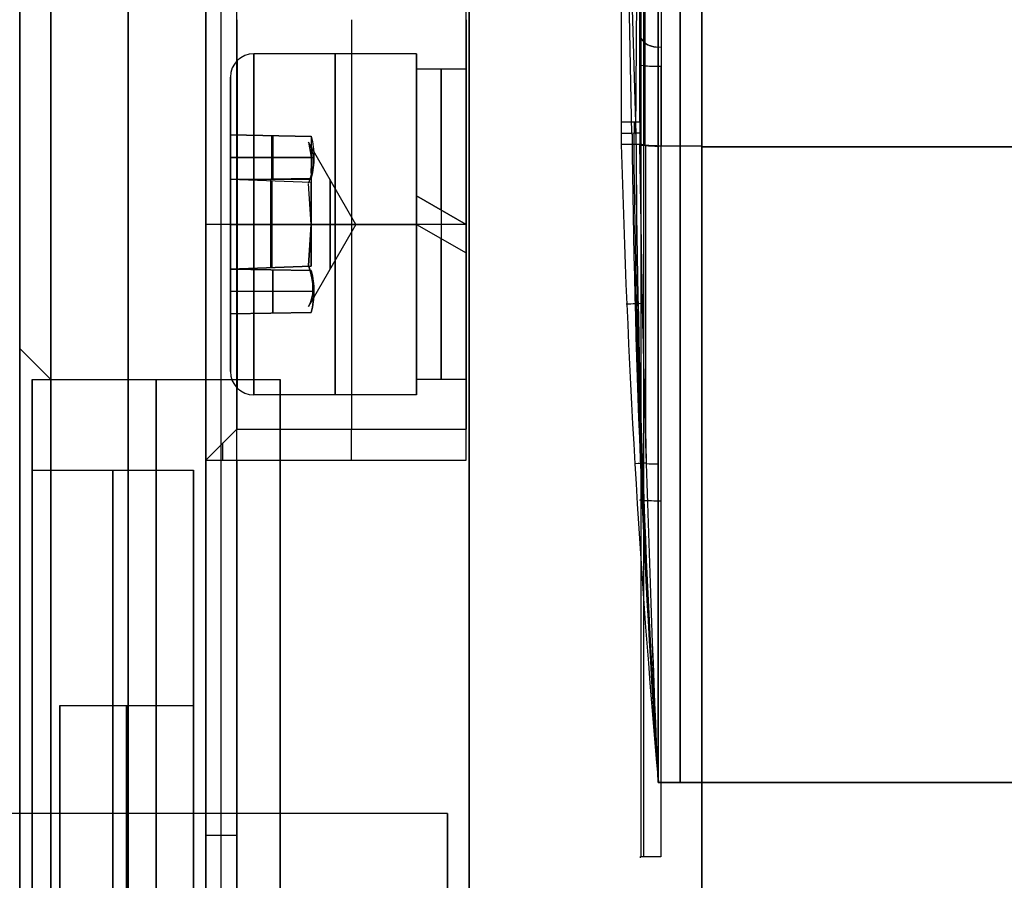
# Model space of a CAD drawing. Extents: x -34 to 105, y -36 to 75.
# Tile 6 of 28: x -5 to 10, y 6 to 20. Entities that reach past the tile are written whole.
import ezdxf

# ---------------------------------------------------------------- set-up
doc = ezdxf.new("R2010")
doc.units = 0
doc.layers.add('DEFAULT', color=7, linetype='CONTINUOUS')

msp = doc.modelspace()

# ---------------------------------------------------------------- linework, layer by layer
at = {"layer": 'DEFAULT'}
for p, q in [((-2.4, 26, 29.5), (-2.4, -12.7, 29.5)), ((-2.15, -12.7, 29.75), (-2.15, 26, 29.75)), ((-1.9, -12.7, 30), (-1.9, 26, 30)), ((1.85, -26, -30), (1.85, 26, -30)), ((1.85, 26, 30), (1.85, -26, 30)), ((4.3, 26, -30), (4.3, 18.145, -30)), ((4.475, 17.954, 30), (4.3, 26, 30)), ((4.3, 26, 30), (4.539, 17.954, 29.882)), ((4.539, 17.954, 29.882), (4.6, 26, 29.7)), ((4.6, 26, 29.7), (4.6, 17.954, 29.834)), ((4.6, 18.145, -29.7), (4.6, 26, -29.7)), ((-5.4, 14.5), (-5.4, 24.5)), ((1.8, 12.7, -30), (1.8, 20.3, -30)), ((1.8, 19.799, -26.766), (1.8, 18.399, -26.766)), ((1, 19.25, -26.833), (-1.625, 19.25, -26.833)), ((1, 18, -26.833), (1, 19.25, -26.833)), ((1.8, 19, -26.833), (1, 19, -26.833)), ((-2, 17.943, -26.833), (-2, 18.875, -26.833)), ((4.3, 18.145, -30), (4.303, 17.787, -30)), ((4.512, 18.145, -29.912), (4.504, 17.789, -29.922)), ((4.6, 18.145, -29.7), (4.602, 17.79, -29.73)), ((-0.7, 17.919, -26.875), (-2, 17.943, -26.833)), ((-2, 17.943, -26.833), (-2, 17.222, -28.083)), ((-2, 17.222, -25.583), (-2, 17.943, -26.833)), ((-2, 17.943, -26.833), (-0.7, 17.919, -26.791)), ((-1.335, 17.222, -25.583), (-1.335, 17.931, -26.811)), ((-1.319, 17.931, -26.855), (-1.319, 17.234, -28.061)), ((-0.742, 17.823, -26.833), (-0.7, 17.583, -26.208)), ((0.022, 16.5, -26.833), (-0.742, 17.823, -26.833)), ((-0.7, 17.919, -26.791), (-0.7, 17.583, -26.208)), ((5.6, 17.762, -29.462), (4.9, 17.762, -29.462)), ((5.6, 17.762, 29.462), (4.9, 17.762, 29.462)), ((5.6, 17.749, 29.488), (83.6, 17.749, 29.488)), ((83.6, 17.749, -29.488), (5.6, 17.749, -29.488)), ((-2, 17.583, -26.208), (-0.7, 17.583, -26.208)), ((-2, 17.576, -27.468), (-0.653, 17.576, -27.468)), ((-0.7, 17.583, -26.208), (-0.7, 17.222, -25.583)), ((-0.7, 17.327, -25.895), (-0.7, 17.402, -25.895)), ((-2, 17.222, -28.083), (-0.7, 17.246, -28.041)), ((-2, 17.222, -28.083), (-2, 15.778, -28.083)), ((-2, 15.778, -25.583), (-2, 17.222, -25.583)), ((-0.7, 17.173, -28.083), (-2, 17.222, -28.083)), ((-0.7, 17.222, -25.583), (-2, 17.222, -25.583)), ((-1.35, 15.802, -25.583), (-1.35, 17.222, -25.583)), ((-1.335, 17.197, -28.083), (-1.335, 15.803, -28.083)), ((-0.7, 16.5, -28.083), (-0.742, 17.161, -27.978)), ((-0.7, 17.222, -25.583), (-0.7, 16.5, -25.583)), ((-0.7, 16.5, -28.083), (-0.7, 17.173, -28.083)), ((-0.7, 17.041, -25.583), (-0.7, 17.041, -25.706)), ((1, 16.962, -28.469), (1, 16.962, -29.29)), ((1.8, 16.5, -29.333), (1, 16.962, -29.29)), ((1.8, 16.5, -28.533), (1, 16.962, -28.469)), ((1, 16.962, -28.901), (1.8, 16.5, -28.901)), ((1.4, 16.731, -29.322), (1.4, 16.731, -28.517)), ((-1.9, 16.5, -23.533), (-2.4, 16.5, -23.033)), ((-2, 16.5, -24.458), (-2, 16.5, -25.583)), ((-2, 16.5, -28.083), (-2, 16.5, -29.208)), ((-2, 16.5, -28.083), (-0.7, 16.5, -28.083)), ((-2, 16.5, -25.583), (-0.7, 16.5, -25.583)), ((1.8, 16.5, -23.533), (-1.9, 16.5, -23.533)), ((1, 16.5, -29.583), (-1.625, 16.5, -29.583)), ((-1.625, 16.5, -24.083), (1, 16.5, -24.083)), ((-0.742, 15.839, -27.978), (-0.7, 16.5, -28.083)), ((-0.7, 16.5, -25.583), (-0.742, 15.839, -25.687)), ((0.022, 16.5, -26.833), (-0.742, 15.177, -26.833)), ((0.022, 16.5, -26.833), (-0.7, 16.5, -25.583)), ((-0.7, 16.5, -28.083), (0.022, 16.5, -26.833)), ((-0.7, 15.827, -28.083), (-0.7, 16.5, -28.083)), ((-0.7, 16.5, -25.583), (-0.7, 15.827, -25.583)), ((1, 16.5, -24.083), (1, 16.5, -25.333)), ((1, 16.5, -28.333), (1, 16.5, -29.583)), ((1.8, 16.5, -24.333), (1, 16.5, -24.333)), ((1, 16.5, -29.333), (1.8, 16.038, -29.29)), ((1.8, 16.5, -29.333), (1.8, 16.5, -28.533)), ((1.8, 16.5, -30), (1.8, 16.5, -28.733)), ((1.8, 16.5, -24.933), (1.8, 16.5, -23.533)), ((-2, 15.778, -28.083), (-0.7, 15.827, -28.083)), ((-0.7, 15.827, -25.583), (-2, 15.778, -25.583)), ((-2, 15.057, -26.833), (-2, 15.778, -25.583)), ((-2, 15.778, -25.583), (-0.7, 15.754, -25.625)), ((-0.7, 15.754, -28.041), (-2, 15.778, -28.083)), ((-2, 15.778, -28.083), (-2, 15.057, -26.833)), ((-1.319, 15.069, -26.811), (-1.319, 15.766, -25.605)), ((-1.319, 15.766, -28.061), (-1.319, 15.069, -26.855)), ((-2, 15.424, -26.197), (-0.653, 15.424, -26.197)), ((-2, 15.424, -27.468), (-0.655, 15.424, -27.468)), ((-0.7, 15.081, -26.791), (-2, 15.057, -26.833)), ((-2, 15.057, -26.833), (-0.7, 15.081, -26.875)), ((-2, 14.125, -26.833), (-2, 15.057, -26.833)), ((1, 13.75, -26.833), (1, 15, -26.833)), ((-4.9, 14), (-5.4, 14.5)), ((1.8, 14.601, -26.766), (1.8, 13.201, -26.766)), ((-5.2, 12.537), (-5.2, 14)), ((-5.2, 14), (-1.2, 14)), ((1.8, 14, -26.833), (1, 14, -26.833)), ((1, 13.75, -26.833), (-1.625, 13.75, -26.833)), ((-2.4, 12.7, -26.833), (-1.9, 13.2, -26.833)), ((-2.4, 12.7, -29.5), (-1.9, 13.2, -29.5)), ((-2.4, 12.7, -28.166), (-1.9, 13.2, -28.166)), ((-1.9, 13.2, -29.5), (-1.9, 13.2, -26.833)), ((-1.9, 13.2, -26.833), (1.8, 13.2, -26.833)), ((-1.9, 13.2, -29.5), (1.8, 13.2, -29.5)), ((-1.9, 13.2, -28.166), (1.8, 13.2, -28.166)), ((-0.05, 13.2, -26.833), (-0.05, 13.2, -29.5)), ((1.8, 13.2, -29.5), (1.8, 13.2, -26.833)), ((-2.15, 12.95, -29.5), (-2.15, 12.95, -26.833)), ((-2.4, -26, -29.5), (-2.4, 12.7, -29.5)), ((-2.4, 12.7, -29.5), (-2.4, 12.7, -26.833)), ((-2.4, 12.7, -29.5), (-1.9, 12.7, -30)), ((-2.15, -26, -29.75), (-2.15, 12.7, -29.75)), ((-1.9, 12.7, -30), (-1.9, -26, -30)), ((-1.9, 12.7, -30), (1.8, 12.7, -30)), ((-5.2, 12.537), (-2.599, 12.537)), ((-2.599, 8.741), (-2.599, 12.537)), ((4.762, 9.883, 29.996), (4.9, 7.5, 30)), ((-4.752, 8.741), (-2.599, 8.741)), ((-4.752, 7), (-4.752, 8.741)), ((4.9, 7.5, -30), (5.6, 7.5, -30)), ((5.6, 7.5, 30), (4.9, 7.5, 30)), ((83.6, 7.5, -30), (5.6, 7.5, -30)), ((5.6, 7.5, -30), (5.6, -7.5, -30)), ((5.6, 7.5, 30), (83.6, 7.5, 30)), ((5.6, -7.5, 30), (5.6, 7.5, 30)), ((5.6, 7.5, -30), (5.6, -7.5, -30)), ((5.6, -7.5, 30), (5.6, 7.5, 30)), ((1.5, 7), (-12.479, 7)), ((-2.4, 6.65, 29.5), (-1.9, 6.65, 30))]:
    msp.add_line(p, q, dxfattribs=at)
at = {"layer": 'DEFAULT', "extrusion": (1, 0, 0)}
for centre, radius, start, end in [((0, 0, 5.6), 27.4, 270, 90), ((17.5, 26.975, 4.66), 2.619, 0, 83.993), ((17.5, 26.975, 4.9), 2.5, 0, 83.993), ((17.5, -26.975, 5.25), 2.5, 276.007, 0), ((17.5, 26.975, 5.25), 2.5, 0, 83.993), ((16.5, -26.833, -0.05), 3.3, 0, 180), ((16.5, -26.833, -0.313), 2.75, 270, 90), ((16.5, -26.833, 1), 2.75, 270, 90), ((16.5, -26.833, 1.4), 2.5, 275.3002, 90), ((16.5, -26.833, 5.6), 1.9, 270, 90), ((16.5, -26.833, 1), 1.5, 180, 0), ((16.5, -26.833, 1), 1.5, 0, 180), ((7.5, -68.056, 4.9), 98.056, 83.99297, 90), ((7.5, 68.056, 5.25), 98.056, 270, 276.00703), ((7.5, -68.056, 5.25), 98.056, 83.99297, 90), ((16.5, -26.833, -0.395), 0.722, 270, 90), ((16.5, -26.833, -0.395), 0.722, 90, 270), ((16.5, -26.833, -0.313), 2.75, 90, 270), ((16.5, -26.833, 1), 2.75, 90, 270), ((16.5, -26.833, 1), 2.5, 90, 270), ((16.5, -26.833, 1.4), 2.5, 90, 264.6998), ((16.5, -26.833, 1.8), 2.5, 90, 259.3533), ((16.5, -26.833, 5.6), 1.9, 90, 270), ((12.7, -29.5, -0.05), 0.5, 270, 0), ((12.7, -29.5, 1.8), 0.5, 270, 0), ((12.7, -29.5, -2.124), 0.276, 270, 0)]:
    msp.add_arc(centre, radius, start, end, dxfattribs=at)
at = {"layer": 'DEFAULT', "extrusion": (1, -1.06581e-16, 3.55271e-17)}
msp.add_arc((0, 0, -4.9), 25, 270, 0, dxfattribs=at)
at = {"layer": 'DEFAULT', "extrusion": (1, -1.06581e-16, -3.55271e-17)}
msp.add_arc((0, 0, -4.9), 25, 0, 90, dxfattribs=at)
at = {"layer": 'DEFAULT', "extrusion": (1, -1.0842e-19, 2.01358e-20)}
for start, end in [(180, 0), (0, 180)]:
    msp.add_arc((0, 0, -3.65), 25, start, end, dxfattribs=at)
at = {"layer": 'DEFAULT', "extrusion": (1, 8.88178e-18, 1.22614e-49)}
msp.add_arc((0, 0, -2.4), 25, 180, 0, dxfattribs=at)
at = {"layer": 'DEFAULT', "extrusion": (1, -8.88178e-18, -8.58295e-49)}
msp.add_arc((0, 0, -2.4), 25, 0, 180, dxfattribs=at)
at = {"layer": 'DEFAULT', "extrusion": (1, 0, -1.81261e-17)}
msp.add_arc((0, 0, -5.4), 24.5, 270, 90, dxfattribs=at)
at = {"layer": 'DEFAULT', "extrusion": (1, -8.84528e-16, -7.96334e-16)}
msp.add_arc((17.5, 26.975, 4.619), 2.906, 0, 83.993, dxfattribs=at)
at = {"layer": 'DEFAULT', "extrusion": (1, -1.22685e-12, -1.56705e-12)}
msp.add_arc((16.5, -26.833, -2.4), 3.8, 360, 90, dxfattribs=at)
at = {"layer": 'DEFAULT', "extrusion": (1, 1.82976e-15, 1.19092e-15)}
msp.add_arc((17.178, 26.805, 4.6), 3.127, 3.1296, 75.6205, dxfattribs=at)
at = {"layer": 'DEFAULT', "extrusion": (1, -1.15363e-15, 9.12412e-16)}
msp.add_arc((17.5, -26.975, 4.6), 2.8, 283.3185, 0, dxfattribs=at)
at = {"layer": 'DEFAULT', "extrusion": (1, -6.68204e-16, 2.56476e-16)}
msp.add_arc((17.5, -26.975, 4.688), 2.588, 276.007, 360, dxfattribs=at)
at = {"layer": 'DEFAULT', "extrusion": (1, -3.92451e-16, 3.53321e-16)}
msp.add_arc((17.5, -26.975, 4.9), 2.5, 276.007, 360, dxfattribs=at)
at = {"layer": 'DEFAULT', "extrusion": (1, -2.07226e-15, -7.95394e-16)}
msp.add_arc((17.5, 26.975, 4.945), 2.503, 0, 83.993, dxfattribs=at)
at = {"layer": 'DEFAULT', "extrusion": (1, 3.88391e-13, 3.61399e-13)}
msp.add_arc((17.5, 27, 5.6), 2.5, 0, 84.2752, dxfattribs=at)
at = {"layer": 'DEFAULT', "extrusion": (1, 3.89379e-13, -3.61222e-13)}
msp.add_arc((17.5, -27, 5.6), 2.5, 275.7248, 0, dxfattribs=at)
at = {"layer": 'DEFAULT', "extrusion": (1, -4.15249e-17, 3.94617e-16)}
msp.add_arc((17.5, -26.975, 5.6), 2.5, 276.007, 360, dxfattribs=at)
at = {"layer": 'DEFAULT', "extrusion": (1, -3.96796e-16, -1.72108e-30)}
msp.add_arc((17.5, 26.975, 5.6), 2.5, 0, 83.993, dxfattribs=at)
at = {"layer": 'DEFAULT', "extrusion": (1, 4.03717e-16, -3.6566e-12)}
msp.add_arc((16.5, -26.833, -1.9), 3.3, 0, 90, dxfattribs=at)
at = {"layer": 'DEFAULT', "extrusion": (1, -3.36431e-17, 0)}
msp.add_arc((16.5, -26.833, 1.8), 3.3, 0, 180, dxfattribs=at)
at = {"layer": 'DEFAULT', "extrusion": (2.52831e-14, -0.669085, 0.743186)}
msp.add_arc((4.9, 33.855, 8.339), 0.3, 159.3474, 278.6186, dxfattribs=at)
at = {"layer": 'DEFAULT', "extrusion": (-1.66124e-14, 0.669085, 0.743186)}
msp.add_arc((-4.9, -33.855, -8.339), 0.3, 0, 90, dxfattribs=at)
at = {"layer": 'DEFAULT'}
for centre, radius, start, end in [((-1.625, 18.875, -26.833), 0.375, 90, 180), ((173.858, 19.599, 30), 169.39, 180.55635, 184.09592), ((168.552, 22.158, -30), 164.307, 181.52444, 185.11817), ((-1.625, 14.125, -26.833), 0.375, 180, 270)]:
    msp.add_arc(centre, radius, start, end, dxfattribs=at)
at = {"layer": 'DEFAULT', "extrusion": (1, 3.22974e-16, -1.61487e-16)}
msp.add_arc((16.5, -26.833, -1.625), 2.75, 270, 360, dxfattribs=at)
at = {"layer": 'DEFAULT', "extrusion": (1, 3.22974e-16, 1.61487e-16)}
msp.add_arc((16.5, -26.833, -1.625), 2.75, 360, 90, dxfattribs=at)
at = {"layer": 'DEFAULT', "extrusion": (1, -1.92392e-30, -1.68205e-16)}
msp.add_arc((16.5, -26.833, -1.89), 2.64, 360, 180, dxfattribs=at)
at = {"layer": 'DEFAULT', "extrusion": (1, 8.41025e-17, 8.41025e-17)}
msp.add_arc((16.5, -26.833, -1.89), 2.64, 180, 360, dxfattribs=at)
at = {"layer": 'DEFAULT', "extrusion": (1, 1.57988e-18, 4.16603e-15)}
msp.add_arc((16.5, -26.833, 1), 2.5, 280.6467, 90, dxfattribs=at)
at = {"layer": 'DEFAULT', "extrusion": (4.48352e-14, 0.993048, -0.117712)}
msp.add_arc((-4.9, 31.656, 15.459), 0.3, 261.7567, 19.1308, dxfattribs=at)
at = {"layer": 'DEFAULT', "extrusion": (1, 3.0824e-14, 2.66647e-13)}
msp.add_arc((7.5, -68.056, 4.617), 98.455, 83.23992, 83.90421, dxfattribs=at)
at = {"layer": 'DEFAULT', "extrusion": (1, 4.6582e-14, 4.16366e-13)}
msp.add_arc((7.5, -68.056, 4.66), 98.176, 83.23992, 83.99297, dxfattribs=at)
at = {"layer": 'DEFAULT', "extrusion": (1, 0, -1.33227e-16)}
msp.add_arc((16.5, -26.833, 1.8), 2.5, 270, 90, dxfattribs=at)
at = {"layer": 'DEFAULT', "extrusion": (1, -7.20036e-14, -6.25e-13)}
msp.add_arc((7.5, -68.056, 4.943), 98.059, 83.23992, 83.99297, dxfattribs=at)
at = {"layer": 'DEFAULT', "extrusion": (1, -9.34925e-17, -9.34925e-17)}
for start, end in [(180, 360), (360, 180)]:
    msp.add_arc((16.5, -26.833, -2), 2.375, start, end, dxfattribs=at)
at = {"layer": 'DEFAULT', "extrusion": (1, 1.16866e-16, 0)}
for start, end in [(270, 90), (90, 270)]:
    msp.add_arc((16.5, -26.833, 1.8), 1.9, start, end, dxfattribs=at)
at = {"layer": 'DEFAULT', "extrusion": (-3.11099e-11, 1, 1.18424e-14)}
msp.add_arc((-4.3, -29.7, 18.145), 0.3, 180, 270, dxfattribs=at)
at = {"layer": 'DEFAULT', "extrusion": (-0.010014, 0.99995, -4.74479e-05)}
msp.add_arc((-4.481, -29.699, 17.923), 0.3, 183.3683, 269.9125, dxfattribs=at)
at = {"layer": 'DEFAULT', "extrusion": (0.370908, 0.023193, 0.92838)}
msp.add_arc((8.064, -138.166, 29.843), 144.343, 86.19765, 90.35116, dxfattribs=at)
at = {"layer": 'DEFAULT', "extrusion": (0.36616, 0.023051, 0.930266)}
msp.add_arc((7.423, -157.427, 29.875), 163.446, 86.41812, 90.08601, dxfattribs=at)
at = {"layer": 'DEFAULT', "extrusion": (1, 4.76029e-12, 4.48483e-11)}
msp.add_arc((7.5, -68.056, 4.617), 98.455, 83.90421, 83.99297, dxfattribs=at)
at = {"layer": 'DEFAULT', "extrusion": (-0.594441, 0.696405, -0.40207)}
msp.add_arc((-8.515, -18.768, 23.641), 2.497, 183.584, 214.3005, dxfattribs=at)
at = {"layer": 'DEFAULT', "extrusion": (1.54753e-13, 0.866025, -0.5)}
msp.add_arc((5.568, -14.988, 28.956), 4.914, 172.1248, 187.8752, dxfattribs=at)
at = {"layer": 'DEFAULT', "extrusion": (-0.010564, 0.999944, -1.05681e-13)}
msp.add_arc((-4.491, -29.7, 17.74), 0.3, 185.7327, 270, dxfattribs=at)
at = {"layer": 'DEFAULT', "extrusion": (-0.255531, -0.017112, 0.966649)}
msp.add_arc((-7.628, 156.611, -30.38), 159.084, 266.46077, 270.16989, dxfattribs=at)
at = {"layer": 'DEFAULT', "extrusion": (0.858349, 0.038325, -0.511633)}
msp.add_arc((7.263, 145.956, 19.842), 169.056, 270.00362, 273.49422, dxfattribs=at)
at = {"layer": 'DEFAULT', "extrusion": (0.855232, 0.038371, -0.516823)}
msp.add_arc((7.262, 145.478, 19.983), 168.457, 270.00377, 273.50678, dxfattribs=at)
at = {"layer": 'DEFAULT', "extrusion": (-1.18446e-13, 0.994509, 0.10465)}
msp.add_arc((-4.9, -31.459, 14.581), 0.3, 5.7645, 90, dxfattribs=at)
at = {"layer": 'DEFAULT', "extrusion": (3.09399e-15, 0.994509, -0.10465)}
msp.add_arc((-4.965, 31.512, 14.581), 0.351, 273.5213, 7.3662, dxfattribs=at)
at = {"layer": 'DEFAULT', "extrusion": (-4.43528e-14, 0.994509, -0.10465)}
msp.add_arc((-4.973, 31.518, 14.581), 0.357, 274.5198, 7.5142, dxfattribs=at)
at = {"layer": 'DEFAULT', "extrusion": (1, -1.12948e-15, -2.10413e-14)}
msp.add_arc((7.5, -68.056, 4.617), 98.455, 83.99297, 90.70036, dxfattribs=at)
at = {"layer": 'DEFAULT', "extrusion": (1, 5.34116e-16, 1.31957e-14)}
msp.add_arc((7.5, -68.056, 4.66), 98.176, 83.99297, 90.70036, dxfattribs=at)
at = {"layer": 'DEFAULT', "extrusion": (1, 6.08041e-15, -7.7496e-14)}
msp.add_arc((7.5, 68.056, 4.698), 98.135, 273.24206, 276.00703, dxfattribs=at)
at = {"layer": 'DEFAULT', "extrusion": (1, -1.75363e-16, 3.3422e-15)}
msp.add_arc((7.5, 68.056, 4.9), 98.056, 270, 276.00703, dxfattribs=at)
at = {"layer": 'DEFAULT', "extrusion": (1, 2.59057e-16, 3.28776e-15)}
msp.add_arc((7.5, -68.056, 4.943), 98.059, 83.99297, 90, dxfattribs=at)
at = {"layer": 'DEFAULT', "extrusion": (1, -1.72519e-16, 3.288e-15)}
msp.add_arc((7.5, 68.056, 5.6), 98.056, 270, 276.00703, dxfattribs=at)
at = {"layer": 'DEFAULT', "extrusion": (1, -1.72519e-16, -3.288e-15)}
msp.add_arc((7.5, -68.056, 5.6), 98.056, 83.99297, 90, dxfattribs=at)
at = {"layer": 'DEFAULT', "extrusion": (1, 8.47914e-14, -1.38733e-12)}
msp.add_arc((7.5, 72.75, 5.6), 102.75, 270, 275.72481, dxfattribs=at)
at = {"layer": 'DEFAULT', "extrusion": (1, 8.4804e-14, 1.38238e-12)}
msp.add_arc((7.5, -72.75, 5.6), 102.75, 84.27519, 90, dxfattribs=at)
at = {"layer": 'DEFAULT', "extrusion": (1, 7.86107e-12, 4.28528e-12)}
msp.add_arc((16.5, -26.833, -0.7), 1.25, 30, 90, dxfattribs=at)
at = {"layer": 'DEFAULT', "extrusion": (1, 1.2265e-12, -1.97772e-12)}
msp.add_arc((16.5, -26.833, -2.4), 3.8, 90, 180, dxfattribs=at)
at = {"layer": 'DEFAULT', "extrusion": (-2.2872e-14, 1, 2.2872e-14)}
msp.add_arc((1.625, -24.458, 16.5), 0.375, 0, 90, dxfattribs=at)
at = {"layer": 'DEFAULT', "extrusion": (3.92422e-15, 1, 4.18198e-14)}
msp.add_arc((1.625, -29.208, 16.5), 0.375, 270, 0, dxfattribs=at)
at = {"layer": 'DEFAULT', "extrusion": (1, 1.69514e-24, -2.00055e-12)}
msp.add_arc((16.5, -26.833, -1.9), 3.3, 90, 180, dxfattribs=at)
at = {"layer": 'DEFAULT', "extrusion": (1, -3.22974e-16, 1.61487e-16)}
msp.add_arc((16.5, -26.833, -1.625), 2.75, 90, 180, dxfattribs=at)
at = {"layer": 'DEFAULT', "extrusion": (1, -3.22974e-16, -1.61487e-16)}
msp.add_arc((16.5, -26.833, -1.625), 2.75, 180, 270, dxfattribs=at)
at = {"layer": 'DEFAULT', "extrusion": (0.594441, 0.696405, 0.40207)}
msp.add_arc((12.91, -28.86, -0.66), 2.497, 183.584, 214.3005, dxfattribs=at)
at = {"layer": 'DEFAULT', "extrusion": (0.594441, 0.696405, -0.40207)}
msp.add_arc((12.91, -20.277, 20.917), 2.497, 145.6995, 176.416, dxfattribs=at)
at = {"layer": 'DEFAULT', "extrusion": (-1.42302e-14, 0.866025, -0.5)}
msp.add_arc((5.568, -14.988, 26.456), 4.914, 172.1248, 187.8752, dxfattribs=at)
at = {"layer": 'DEFAULT', "extrusion": (-1.60089e-14, 0.866025, 0.5)}
msp.add_arc((5.568, -31.488, -0.377), 4.914, 172.1248, 187.8752, dxfattribs=at)
at = {"layer": 'DEFAULT', "extrusion": (-0.044616, 0.999004, 3.53721e-14)}
msp.add_arc((-5.053, -29.7, 15.001), 0.3, 209.4911, 270, dxfattribs=at)
at = {"layer": 'DEFAULT', "extrusion": (1, -3.06268e-17, 5.20697e-50)}
msp.add_arc((0, 0, -5.4), 14.5, 0, 180, dxfattribs=at)
at = {"layer": 'DEFAULT', "extrusion": (1, 2.12556e-66, -1.04139e-49)}
msp.add_arc((0, 0, -5.4), 14.5, 180, 0, dxfattribs=at)
at = {"layer": 'DEFAULT', "extrusion": (1, 0, -6.34413e-17)}
msp.add_arc((0, 0, -5.2), 14, 270, 90, dxfattribs=at)
at = {"layer": 'DEFAULT', "extrusion": (1, -3.17207e-17, -4.18915e-50)}
msp.add_arc((0, 0, -4.9), 14, 0, 180, dxfattribs=at)
at = {"layer": 'DEFAULT', "extrusion": (1, 9.40515e-99, 1.42434e-65)}
msp.add_arc((0, 0, -4.9), 14, 180, 0, dxfattribs=at)
at = {"layer": 'DEFAULT', "extrusion": (1, 3.74708e-17, -4.32437e-17)}
msp.add_arc((0, 0, -3.2), 14, 270, 90, dxfattribs=at)
at = {"layer": 'DEFAULT', "extrusion": (1, -1.58603e-17, -4.7581e-17)}
msp.add_arc((0, 0, -1.2), 14, 270, 90, dxfattribs=at)
at = {"layer": 'DEFAULT', "extrusion": (1, -1.8499e-11, 2.74496e-11)}
msp.add_arc((12.7, -29.5, -1.9), 0.5, 270, 0, dxfattribs=at)
at = {"layer": 'DEFAULT', "extrusion": (-0.06425, 0.997934, -4.79505e-14)}
msp.add_arc((-5.324, -29.7, 12.323), 0.3, 230.7083, 270, dxfattribs=at)
at = {"layer": 'DEFAULT', "extrusion": (-0.064249, 0.997934, -2.50048e-11)}
msp.add_arc((-5.324, 29.7, 12.323), 0.3, 112.3139, 114.517, dxfattribs=at)
at = {"layer": 'DEFAULT', "extrusion": (-6.86252e-14, 0.998626, 0.052397)}
msp.add_arc((-4.9, -30.786, 11.056), 0.3, 50.8852, 90, dxfattribs=at)
at = {"layer": 'DEFAULT', "extrusion": (1, -6.02183e-15, -5.77387e-15)}
msp.add_arc((0, 0, -5.2), 12.537, 270, 90, dxfattribs=at)
at = {"layer": 'DEFAULT', "extrusion": (1, -5.97799e-15, -8.61678e-15)}
for centre, radius in [((0, 0, -3.899), 12.537), ((0, 0, -3.676), 8.741)]:
    msp.add_arc(centre, radius, 270, 90, dxfattribs=at)
at = {"layer": 'DEFAULT', "extrusion": (1, -5.98641e-15, -8.62538e-15)}
msp.add_arc((0, 0, -2.599), 12.537, 270, 90, dxfattribs=at)
at = {"layer": 'DEFAULT', "extrusion": (1.42361e-14, 0.998928, -0.046288)}
msp.add_arc((-4.9, 30.72, 10.642), 0.3, 261.7567, 19.1308, dxfattribs=at)
at = {"layer": 'DEFAULT', "extrusion": (1, -5.9952e-15, -8.63715e-15)}
msp.add_arc((0, 0, -4.752), 8.741, 270, 90, dxfattribs=at)
at = {"layer": 'DEFAULT', "extrusion": (1, -5.94439e-15, -8.63715e-15)}
msp.add_arc((0, 0, -2.599), 8.741, 270, 90, dxfattribs=at)
at = {"layer": 'DEFAULT', "extrusion": (1, -6.04871e-15, -8.62093e-15)}
msp.add_arc((0, 0, -4.752), 7, 234.9453, 54.9453, dxfattribs=at)
at = {"layer": 'DEFAULT', "extrusion": (1, -7.41124e-16, 2.42499e-13)}
msp.add_arc((7.5, -68.056, 4.943), 98.059, 90, 90.70036, dxfattribs=at)
at = {"layer": 'DEFAULT', "extrusion": (1, -1.90324e-16, -1.58603e-17)}
msp.add_arc((0, 0, 1.5), 7, 270, 90, dxfattribs=at)
at = {"layer": 'DEFAULT', "extrusion": (7.82263e-15, 0.999925, 0.012223)}
msp.add_arc((-4.9, 30.213, 6.668), 0.3, 261.7567, 19.1308, dxfattribs=at)

doc.saveas('drawing.dxf')
